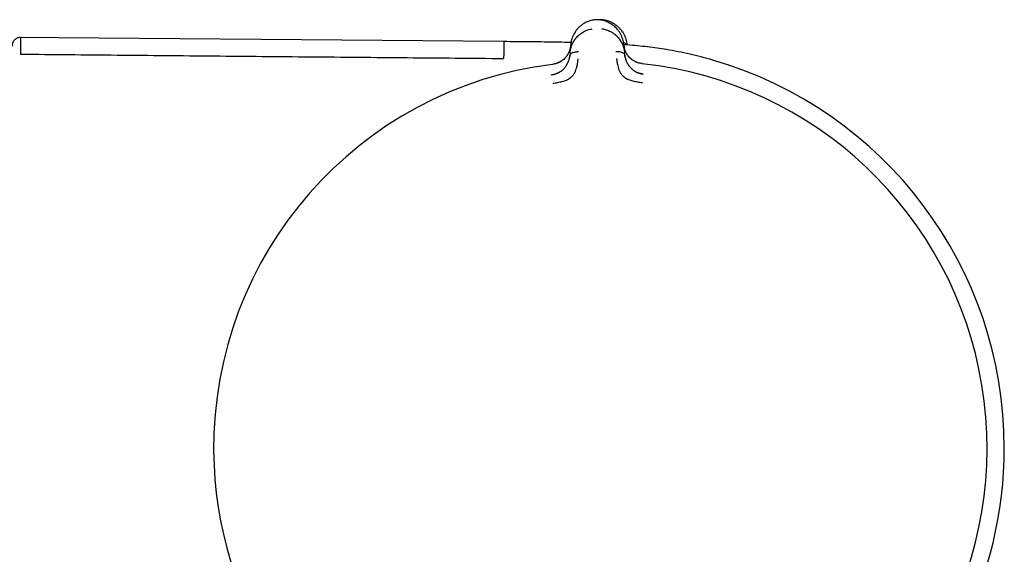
# Model space of a CAD drawing. Header units: millimetres. Extents: x 8 to 871, y 12 to 1888.
# Tile 64 of 114: x 751 to 809, y 1029 to 1060. Entities that reach past the tile are written whole.
import ezdxf

# ---------------------------------------------------------------- set-up
doc = ezdxf.new("R2010")
doc.units = ezdxf.units.MM

msp = doc.modelspace()

# ---------------------------------------------------------------- linework, layer by layer
at = {"color": 7, "linetype": 'Continuous', "lineweight": 30}
for p, q in [((784.73, 1060.28), (784.73, 1060.28)), ((779.406, 1059), (750.821, 1059.249)), ((783.301, 1058.338), (783.339, 1058.815)), ((786.465, 1058.791), (786.457, 1058.813)), ((786.46, 1058.839), (786.505, 1058.364)), ((786.648, 1058.806), (786.646, 1058.828)), ((783.301, 1058.339), (783.289, 1058.186)), ((786.52, 1058.212), (786.505, 1058.364)), ((787.552, 1057.701), (787.552, 1057.702))]:
    msp.add_line(p, q, dxfattribs=at)
for radius, start, end in [(23.753, 0, 73.85869), (22.741, 97.12319, 180.44509), (22.741, 294.91431, 83.77337), (22.741, 180.44509, 245.97223), (23.753, 306.09253, 0)]:
    msp.add_arc((785.085, 1035.096), radius, start, end, dxfattribs=at)
for points, knots in [([(784.73, 1060.28), (784.686, 1060.273), (784.592, 1060.257), (784.455, 1060.219), (784.32, 1060.169), (784.18, 1060.102), (784.038, 1060.016), (783.899, 1059.911), (783.776, 1059.795), (783.676, 1059.68), (783.624, 1059.603), (783.602, 1059.571)], [0, 0, 0, 0, 0.087518, 0.184802, 0.281915, 0.379303, 0.509874, 0.641223, 0.772767, 0.903722, 1, 1, 1, 1]), ([(785.045, 1060.283), (784.993, 1060.286), (784.887, 1060.292), (784.782, 1060.284), (784.729, 1060.28)], [0, 0, 0, 0, 0.495954, 1, 1, 1, 1]), ([(785.245, 1060.282), (785.192, 1060.287), (785.124, 1060.292), (785.057, 1060.288), (785.043, 1060.288)], [0, 0, 0, 0, 0.791455, 1, 1, 1, 1]), ([(785.976, 1059.837), (785.946, 1059.866), (785.875, 1059.933), (785.745, 1060.027), (785.604, 1060.11), (785.465, 1060.175), (785.332, 1060.223), (785.191, 1060.261), (785.093, 1060.276), (785.044, 1060.283)], [0, 0, 0, 0, 0.132822, 0.307545, 0.4811, 0.610543, 0.73968, 0.869165, 1, 1, 1, 1]), ([(785.238, 1060.246), (785.238, 1060.249), (785.24, 1060.265), (785.242, 1060.279), (785.243, 1060.281), (785.243, 1060.282)], [0, 0, 0, 0, 0.1461791, 0.5981505, 1, 1, 1, 1]), ([(786.377, 1059.581), (786.354, 1059.614), (786.302, 1059.691), (786.201, 1059.804), (786.077, 1059.92), (785.937, 1060.024), (785.795, 1060.108), (785.654, 1060.174), (785.519, 1060.223), (785.382, 1060.261), (785.288, 1060.275), (785.243, 1060.282)], [0, 0, 0, 0, 0.096278, 0.227233, 0.358777, 0.490126, 0.620697, 0.718085, 0.815198, 0.912482, 1, 1, 1, 1]), ([(783.301, 1058.338), (783.301, 1058.339), (783.301, 1058.339), (783.301, 1058.342), (783.302, 1058.352), (783.304, 1058.373), (783.308, 1058.407), (783.313, 1058.445), (783.319, 1058.482), (783.325, 1058.515), (783.333, 1058.551), (783.342, 1058.591), (783.353, 1058.634), (783.367, 1058.681), (783.384, 1058.731), (783.414, 1058.813), (783.461, 1058.919), (783.515, 1059.015), (783.553, 1059.074), (783.571, 1059.101), (783.589, 1059.127), (783.607, 1059.152), (783.625, 1059.175), (783.668, 1059.229), (783.741, 1059.311), (783.851, 1059.413), (783.968, 1059.502), (784.09, 1059.578), (784.216, 1059.641), (784.345, 1059.691), (784.474, 1059.729), (784.562, 1059.744), (784.605, 1059.752)], [0, 0, 0, 0, 0.000168, 0.001366, 0.004586, 0.016603, 0.03611, 0.063199, 0.079625, 0.097995, 0.118329, 0.14065, 0.164977, 0.191335, 0.219746, 0.250232, 0.332105, 0.404741, 0.422197, 0.438989, 0.455115, 0.47057, 0.485352, 0.499456, 0.574436, 0.645416, 0.712353, 0.775248, 0.835898, 0.89347, 0.948101, 1, 1, 1, 1]), ([(783.598, 1059.566), (783.571, 1059.522), (783.513, 1059.429), (783.446, 1059.282), (783.394, 1059.128), (783.356, 1058.972), (783.344, 1058.867), (783.339, 1058.815)], [0, 0, 0, 0, 0.187425, 0.390345, 0.59361, 0.796965, 1, 1, 1, 1]), ([(785.18, 1059.756), (785.222, 1059.75), (785.31, 1059.735), (785.438, 1059.7), (785.568, 1059.652), (785.701, 1059.589), (785.836, 1059.507), (785.934, 1059.432), (785.997, 1059.377), (786.029, 1059.347), (786.061, 1059.316), (786.091, 1059.284), (786.121, 1059.251), (786.166, 1059.199), (786.225, 1059.122), (786.293, 1059.018), (786.337, 1058.937), (786.362, 1058.886), (786.371, 1058.867), (786.379, 1058.847), (786.388, 1058.827), (786.408, 1058.78), (786.434, 1058.709), (786.46, 1058.619), (786.478, 1058.543), (786.49, 1058.481), (786.498, 1058.432), (786.502, 1058.397), (786.504, 1058.377), (786.505, 1058.367), (786.505, 1058.365), (786.505, 1058.364), (786.505, 1058.364), (786.505, 1058.364)], [0, 0, 0, 0, 0.051375, 0.10567, 0.16311, 0.223838, 0.295843, 0.372099, 0.39278, 0.413751, 0.43501, 0.456556, 0.478387, 0.500504, 0.557939, 0.625133, 0.692123, 0.703303, 0.714658, 0.726185, 0.737884, 0.749753, 0.808711, 0.85944, 0.902121, 0.936927, 0.96401, 0.983494, 0.995471, 0.998664, 0.999564, 0.99984, 1, 1, 1, 1]), ([(786.461, 1058.839), (786.454, 1058.892), (786.44, 1058.996), (786.401, 1059.152), (786.346, 1059.305), (786.274, 1059.454), (786.185, 1059.598), (786.089, 1059.726), (786.013, 1059.801), (785.98, 1059.833)], [0, 0, 0, 0, 0.147842, 0.295915, 0.443921, 0.591675, 0.739133, 0.886441, 1, 1, 1, 1]), ([(786.381, 1059.577), (786.409, 1059.533), (786.467, 1059.441), (786.535, 1059.294), (786.589, 1059.141), (786.627, 1058.985), (786.64, 1058.88), (786.646, 1058.828)], [0, 0, 0, 0, 0.187425, 0.390345, 0.59361, 0.796965, 1, 1, 1, 1]), ([(750.992, 1059.241), (750.953, 1059.239), (750.88, 1059.234), (750.793, 1059.204), (750.734, 1059.173), (750.696, 1059.148), (750.654, 1059.115), (750.604, 1059.065), (750.558, 1059.001), (750.525, 1058.935), (750.504, 1058.875), (750.49, 1058.81), (750.488, 1058.764), (750.487, 1058.741)], [0, 0, 0, 0, 0.148375, 0.275734, 0.345663, 0.402145, 0.449771, 0.545144, 0.672136, 0.74641, 0.826663, 0.911678, 1, 1, 1, 1]), ([(750.992, 1059.236), (750.992, 1059.235), (750.992, 1059.234), (750.992, 1059.177), (750.992, 1059.081), (750.992, 1058.942), (750.992, 1058.759), (750.992, 1058.538), (750.992, 1058.355), (750.992, 1058.264)], [0, 0, 0, 0, 0.120003, 0.266669, 0.413335, 0.560001, 0.706667, 0.853334, 1, 1, 1, 1]), ([(779.406, 1059), (779.406, 1058.997), (779.406, 1058.991), (779.405, 1058.943), (779.405, 1058.866), (779.404, 1058.757), (779.403, 1058.618), (779.401, 1058.447), (779.399, 1058.248), (779.398, 1058.089), (779.397, 1058.01)], [0, 0, 0, 0, 0.124991, 0.249993, 0.374994, 0.499995, 0.624996, 0.749997, 0.874998, 1, 1, 1, 1]), ([(783.356, 1058.95), (783.229, 1058.952), (782.877, 1058.96), (782.291, 1058.969), (781.593, 1058.979), (780.876, 1058.987), (780.145, 1058.994), (779.653, 1058.998), (779.406, 1059)], [0, 0, 0, 0, 0.096514, 0.267688, 0.444724, 0.626698, 0.812339, 1, 1, 1, 1]), ([(783.337, 1058.773), (783.335, 1058.742), (783.329, 1058.678), (783.311, 1058.591), (783.291, 1058.516), (783.271, 1058.455), (783.239, 1058.372), (783.185, 1058.263), (783.104, 1058.142), (783.018, 1058.04), (782.935, 1057.959), (782.859, 1057.898), (782.793, 1057.853), (782.733, 1057.815), (782.652, 1057.771), (782.544, 1057.726), (782.413, 1057.685), (782.316, 1057.67), (782.265, 1057.663)], [0, 0, 0, 0, 0.066635, 0.135806, 0.189506, 0.230315, 0.270412, 0.373582, 0.477446, 0.54682, 0.615532, 0.679345, 0.709208, 0.745635, 0.793559, 0.852678, 0.923375, 1, 1, 1, 1]), ([(783.335, 1058.766), (783.335, 1058.766), (783.335, 1058.764), (783.334, 1058.756), (783.333, 1058.74), (783.329, 1058.713), (783.325, 1058.683), (783.319, 1058.652), (783.313, 1058.622), (783.306, 1058.588), (783.296, 1058.551), (783.284, 1058.511), (783.27, 1058.467), (783.251, 1058.416), (783.226, 1058.359), (783.197, 1058.299), (783.165, 1058.242), (783.132, 1058.19), (783.098, 1058.141), (783.051, 1058.081), (782.988, 1058.011), (782.905, 1057.936), (782.818, 1057.871), (782.726, 1057.814), (782.627, 1057.763), (782.518, 1057.719), (782.397, 1057.681), (782.311, 1057.667), (782.265, 1057.66)], [0, 0, 0, 0, 0.000491, 0.00471, 0.016802, 0.036352, 0.063454, 0.082377, 0.103832, 0.127843, 0.154436, 0.183637, 0.215468, 0.24995, 0.297273, 0.342373, 0.385212, 0.425761, 0.464008, 0.499949, 0.569696, 0.63479, 0.695351, 0.751727, 0.809514, 0.868827, 0.931234, 1, 1, 1, 1]), ([(783.295, 1058.207), (783.298, 1058.217), (783.305, 1058.245), (783.341, 1058.285), (783.396, 1058.324), (783.465, 1058.356), (783.544, 1058.381), (783.629, 1058.399), (783.717, 1058.41), (783.777, 1058.411), (783.806, 1058.411)], [0, 0, 0, 0, 0.069836, 0.187228, 0.310842, 0.442004, 0.57949, 0.720626, 0.862013, 1, 1, 1, 1]), ([(785.999, 1058.428), (786.029, 1058.429), (786.088, 1058.429), (786.177, 1058.419), (786.262, 1058.402), (786.341, 1058.378), (786.411, 1058.347), (786.466, 1058.309), (786.503, 1058.27), (786.511, 1058.242), (786.513, 1058.232)], [0, 0, 0, 0, 0.138018, 0.279436, 0.420604, 0.558119, 0.689311, 0.812952, 0.93037, 1, 1, 1, 1]), ([(786.443, 1058.958), (786.452, 1058.955), (786.488, 1058.944), (786.541, 1058.918), (786.597, 1058.879), (786.633, 1058.839), (786.64, 1058.812), (786.643, 1058.802)], [0, 0, 0, 0, 0.100476, 0.36961, 0.62375, 0.865519, 1, 1, 1, 1]), ([(791.689, 1057.913), (791.464, 1057.976), (791.016, 1058.102), (790.339, 1058.266), (789.659, 1058.411), (789.02, 1058.527), (788.42, 1058.619), (787.854, 1058.692), (787.267, 1058.755), (786.799, 1058.796), (786.527, 1058.815), (786.459, 1058.82)], [0, 0, 0, 0, 0.131669, 0.262572, 0.392947, 0.52392, 0.628398, 0.735395, 0.846049, 0.961502, 1, 1, 1, 1]), ([(787.552, 1057.704), (787.509, 1057.71), (787.425, 1057.721), (787.311, 1057.751), (787.217, 1057.784), (787.144, 1057.817), (787.083, 1057.848), (787.01, 1057.891), (786.924, 1057.951), (786.832, 1058.031), (786.751, 1058.115), (786.682, 1058.204), (786.624, 1058.291), (786.585, 1058.363), (786.559, 1058.42), (786.538, 1058.47), (786.515, 1058.534), (786.492, 1058.615), (786.472, 1058.704), (786.466, 1058.767), (786.462, 1058.798)], [0, 0, 0, 0, 0.065445, 0.126456, 0.176817, 0.216615, 0.249663, 0.283162, 0.351408, 0.420646, 0.490074, 0.559478, 0.628524, 0.692945, 0.722959, 0.75844, 0.805731, 0.864796, 0.935513, 1, 1, 1, 1]), ([(787.552, 1057.701), (787.506, 1057.708), (787.417, 1057.721), (787.293, 1057.758), (787.183, 1057.801), (787.096, 1057.845), (787.024, 1057.887), (786.961, 1057.929), (786.898, 1057.976), (786.841, 1058.026), (786.792, 1058.075), (786.747, 1058.125), (786.705, 1058.178), (786.663, 1058.238), (786.623, 1058.303), (786.585, 1058.373), (786.56, 1058.429), (786.543, 1058.47), (786.534, 1058.495), (786.524, 1058.523), (786.514, 1058.554), (786.504, 1058.587), (786.494, 1058.624), (786.485, 1058.663), (786.477, 1058.703), (786.471, 1058.739), (786.468, 1058.765), (786.466, 1058.781), (786.465, 1058.788), (786.465, 1058.79), (786.465, 1058.79), (786.465, 1058.791), (786.465, 1058.791), (786.465, 1058.791), (786.465, 1058.791)], [0, 0, 0, 0, 0.069378, 0.134468, 0.194638, 0.249711, 0.286603, 0.328862, 0.37663, 0.419896, 0.461045, 0.499963, 0.543343, 0.590062, 0.64011, 0.693451, 0.750023, 0.766419, 0.784871, 0.80536, 0.827867, 0.852367, 0.878829, 0.907219, 0.937495, 0.964715, 0.984147, 0.995886, 0.998893, 0.999683, 0.9999, 0.999964, 0.999986, 1, 1, 1, 1]), ([(750.992, 1058.264), (752.885, 1058.246), (756.671, 1058.212), (762.351, 1058.16), (768.032, 1058.109), (773.715, 1058.059), (777.503, 1058.026), (779.397, 1058.009)], [0, 0, 0, 0, 0.1999613, 0.3999468, 0.5999516, 0.7999709, 1, 1, 1, 1]), ([(782.216, 1057.047), (782.26, 1057.054), (782.346, 1057.069), (782.448, 1057.101), (782.524, 1057.13), (782.576, 1057.153), (782.625, 1057.177), (782.693, 1057.215), (782.777, 1057.268), (782.87, 1057.342), (782.951, 1057.419), (783.02, 1057.5), (783.082, 1057.585), (783.123, 1057.654), (783.149, 1057.703), (783.162, 1057.73), (783.175, 1057.757), (783.187, 1057.784), (783.198, 1057.812), (783.213, 1057.85), (783.232, 1057.903), (783.254, 1057.979), (783.276, 1058.077), (783.285, 1058.147), (783.289, 1058.186)], [0, 0, 0, 0, 0.069029, 0.134234, 0.165139, 0.194797, 0.223151, 0.25016, 0.316417, 0.37991, 0.440884, 0.499499, 0.563069, 0.631475, 0.65021, 0.669285, 0.6887, 0.708455, 0.728549, 0.74898, 0.789411, 0.844999, 0.915392, 1, 1, 1, 1]), ([(782.28, 1056.552), (782.379, 1056.566), (782.569, 1056.593), (782.842, 1056.654), (783.092, 1056.732), (783.303, 1056.853), (783.466, 1057.002), (783.58, 1057.165), (783.645, 1057.325), (783.704, 1057.506), (783.741, 1057.689), (783.76, 1057.842), (783.768, 1057.929), (783.772, 1057.971), (783.773, 1057.984), (783.774, 1057.988), (783.774, 1057.99)], [0, 0, 0, 0, 0.117772, 0.228252, 0.33124, 0.427014, 0.515099, 0.595624, 0.669421, 0.735797, 0.846044, 0.926768, 0.978141, 0.992758, 0.997301, 1, 1, 1, 1]), ([(783.292, 1058.207), (783.29, 1058.179), (783.285, 1058.131), (783.276, 1058.082), (783.272, 1058.062)], [0, 0, 0, 0, 0.5905115, 1, 1, 1, 1]), ([(786.038, 1058.008), (786.039, 1058.003), (786.041, 1057.984), (786.046, 1057.939), (786.053, 1057.87), (786.066, 1057.773), (786.089, 1057.645), (786.125, 1057.499), (786.178, 1057.343), (786.246, 1057.183), (786.363, 1057.023), (786.529, 1056.877), (786.741, 1056.76), (786.992, 1056.686), (787.265, 1056.629), (787.456, 1056.606), (787.554, 1056.593)], [0, 0, 0, 0, 0.007539, 0.032602, 0.07418, 0.124929, 0.188679, 0.265565, 0.331914, 0.405634, 0.486045, 0.573984, 0.669568, 0.772326, 0.882537, 1, 1, 1, 1]), ([(786.538, 1058.089), (786.534, 1058.109), (786.525, 1058.157), (786.519, 1058.205), (786.516, 1058.233)], [0, 0, 0, 0, 0.417677, 1, 1, 1, 1]), ([(786.52, 1058.212), (786.524, 1058.182), (786.531, 1058.127), (786.547, 1058.049), (786.562, 1057.993), (786.573, 1057.956), (786.58, 1057.935), (786.587, 1057.915), (786.593, 1057.898), (786.599, 1057.882), (786.619, 1057.83), (786.658, 1057.746), (786.724, 1057.632), (786.795, 1057.535), (786.87, 1057.45), (786.937, 1057.387), (786.997, 1057.339), (787.046, 1057.304), (787.098, 1057.269), (787.165, 1057.231), (787.241, 1057.191), (787.302, 1057.169), (787.329, 1057.158)], [0, 0, 0, 0, 0.075863, 0.142524, 0.199646, 0.219423, 0.237679, 0.254404, 0.269591, 0.283234, 0.295327, 0.401303, 0.499062, 0.588745, 0.657684, 0.729409, 0.766382, 0.804146, 0.842729, 0.882145, 0.947243, 1, 1, 1, 1]), ([(782.217, 1057.036), (782.217, 1057.037), (782.216, 1057.046), (782.216, 1057.047), (782.216, 1057.047)], [0, 0, 0, 0, 0.029866, 1, 1, 1, 1]), ([(782.555, 1057.142), (782.54, 1057.135), (782.507, 1057.12), (782.428, 1057.088), (782.33, 1057.059), (782.256, 1057.047), (782.217, 1057.041)], [0, 0, 0, 0, 0.1892, 0.4151112, 0.6942179, 1, 1, 1, 1]), ([(787.61, 1057.083), (787.551, 1057.094), (787.434, 1057.117), (787.325, 1057.158), (787.27, 1057.179)], [0, 0, 0, 0, 0.502878, 1, 1, 1, 1]), ([(787.382, 1057.14), (787.414, 1057.13), (787.488, 1057.107), (787.566, 1057.096), (787.611, 1057.089)], [0, 0, 0, 0, 0.4302693, 1, 1, 1, 1]), ([(787.611, 1057.09), (787.61, 1057.089), (787.61, 1057.088), (787.609, 1057.079), (787.609, 1057.079)], [0, 0, 0, 0, 0.955703, 1, 1, 1, 1]), ([(791.414, 1056.962), (791.413, 1056.961), (791.412, 1056.957), (791.408, 1056.942), (791.406, 1056.936)], [0, 0, 0, 0, 0.623745, 1, 1, 1, 1])]:
    msp.add_open_spline(points, degree=3, knots=knots, dxfattribs=at)

doc.saveas('drawing.dxf')
